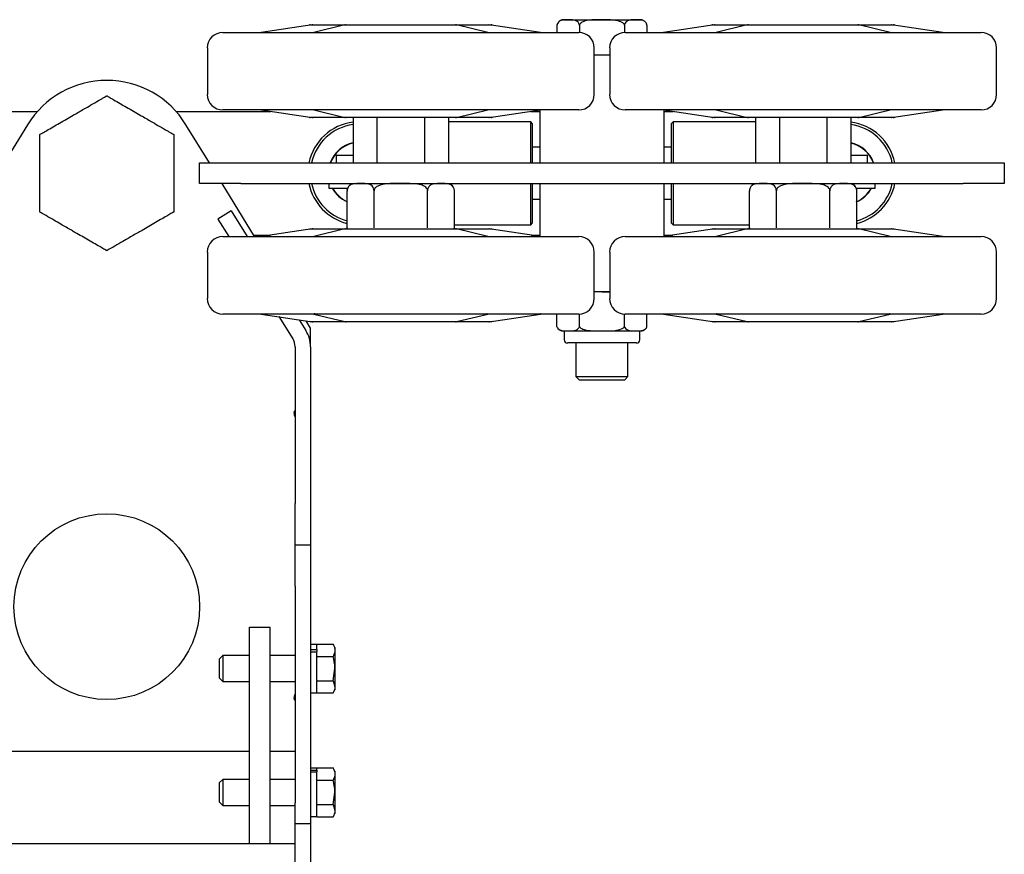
# Model space of a CAD drawing. Header units: inches. Extents: x 12 to 116, y 12 to 59.
# Tile 6 of 17: x 48 to 60, y 46 to 56. Entities that reach past the tile are written whole.
import ezdxf

# ---------------------------------------------------------------- set-up
doc = ezdxf.new("R2010")
doc.units = ezdxf.units.IN
doc.header["$MEASUREMENT"] = 0

msp = doc.modelspace()

# ---------------------------------------------------------------- linework, layer by layer
at = {"color": 7, "linetype": 'Continuous', "lineweight": 25}
for p, q in [((55.069, 56.232), (56.003, 56.232)), ((50.942, 56.077), (55.255, 56.077)), ((52.025, 56.171), (51.406, 56.078)), ((52.005, 56.171), (52.031, 56.171)), ((52.031, 56.171), (52.035, 56.171)), ((52.041, 56.171), (52.041, 56.171)), ((52.422, 56.169), (52.044, 56.077)), ((52.081, 56.171), (52.402, 56.171)), ((52.435, 56.171), (52.438, 56.171)), ((52.438, 56.171), (52.445, 56.171)), ((52.512, 56.171), (53.03, 56.171)), ((53.092, 56.171), (53.098, 56.171)), ((53.098, 56.171), (53.105, 56.171)), ((53.166, 56.171), (53.685, 56.171)), ((53.752, 56.171), (53.758, 56.171)), ((53.758, 56.171), (53.762, 56.171)), ((54.153, 56.077), (53.775, 56.169)), ((53.795, 56.171), (54.116, 56.171)), ((54.156, 56.171), (54.156, 56.171)), ((54.162, 56.171), (54.166, 56.171)), ((54.791, 56.078), (54.171, 56.171)), ((54.173, 56.171), (54.192, 56.171)), ((54.791, 56.078), (54.791, 56.078)), ((54.99, 56.168), (54.99, 56.077)), ((54.993, 56.179), (54.991, 56.169)), ((55.263, 56.168), (55.263, 56.077)), ((55.809, 56.168), (55.809, 56.077)), ((55.817, 56.077), (60.13, 56.077)), ((56.081, 56.168), (56.081, 56.077)), ((56.9, 56.171), (56.281, 56.078)), ((56.88, 56.171), (56.906, 56.171)), ((56.906, 56.171), (56.91, 56.171)), ((56.916, 56.171), (56.916, 56.171)), ((57.297, 56.169), (56.919, 56.077)), ((56.956, 56.171), (57.277, 56.171)), ((57.31, 56.171), (57.313, 56.171)), ((57.313, 56.171), (57.32, 56.171)), ((57.387, 56.171), (57.905, 56.171)), ((57.967, 56.171), (57.973, 56.171)), ((57.973, 56.171), (57.98, 56.171)), ((58.041, 56.171), (58.56, 56.171)), ((58.627, 56.171), (58.633, 56.171)), ((58.633, 56.171), (58.637, 56.171)), ((59.028, 56.077), (58.65, 56.169)), ((58.67, 56.171), (58.991, 56.171)), ((59.031, 56.171), (59.031, 56.171)), ((59.037, 56.171), (59.041, 56.171)), ((59.666, 56.078), (59.046, 56.171)), ((59.048, 56.171), (59.067, 56.171)), ((59.666, 56.078), (59.666, 56.078)), ((50.755, 55.89), (50.755, 55.327)), ((55.442, 55.327), (55.442, 55.89)), ((55.63, 55.89), (55.63, 55.327)), ((60.317, 55.327), (60.317, 55.89)), ((55.442, 55.808), (55.63, 55.808)), ((47.55, 55.122), (48.697, 55.122)), ((50.374, 55.122), (51.522, 55.122)), ((55.255, 55.14), (50.942, 55.14)), ((51.406, 55.14), (52.025, 55.046)), ((51.406, 55.14), (51.406, 55.14)), ((52.044, 55.14), (52.422, 55.048)), ((53.775, 55.048), (54.153, 55.14)), ((54.171, 55.046), (54.791, 55.14)), ((54.675, 55.122), (54.786, 55.122)), ((54.786, 54.658), (54.786, 55.139)), ((60.13, 55.14), (55.817, 55.14)), ((56.281, 55.14), (56.9, 55.046)), ((56.281, 55.14), (56.281, 55.14)), ((56.286, 55.139), (56.286, 54.658)), ((56.286, 55.122), (56.397, 55.122)), ((56.919, 55.14), (57.297, 55.048)), ((58.65, 55.048), (59.028, 55.14)), ((59.046, 55.046), (59.666, 55.14)), ((52.031, 55.046), (52.005, 55.046)), ((52.035, 55.046), (52.031, 55.046)), ((52.041, 55.046), (52.041, 55.046)), ((52.402, 55.046), (52.081, 55.046)), ((52.438, 55.046), (52.435, 55.046)), ((52.445, 55.046), (52.438, 55.046)), ((53.03, 55.046), (52.512, 55.046)), ((52.521, 55.046), (52.521, 54.497)), ((52.81, 55.046), (52.81, 54.497)), ((53.098, 55.046), (53.092, 55.046)), ((53.105, 55.046), (53.098, 55.046)), ((53.685, 55.046), (53.166, 55.046)), ((53.387, 55.046), (53.387, 54.497)), ((53.676, 55.046), (53.676, 54.497)), ((53.758, 55.046), (53.752, 55.046)), ((53.762, 55.046), (53.758, 55.046)), ((54.116, 55.046), (53.795, 55.046)), ((54.156, 55.046), (54.156, 55.046)), ((54.166, 55.046), (54.162, 55.046)), ((54.192, 55.046), (54.166, 55.046)), ((56.906, 55.046), (56.88, 55.046)), ((56.91, 55.046), (56.906, 55.046)), ((56.916, 55.046), (56.916, 55.046)), ((57.277, 55.046), (56.956, 55.046)), ((57.313, 55.046), (57.31, 55.046)), ((57.32, 55.046), (57.313, 55.046)), ((57.905, 55.046), (57.387, 55.046)), ((57.396, 55.046), (57.396, 54.497)), ((57.685, 55.046), (57.685, 54.497)), ((57.973, 55.046), (57.967, 55.046)), ((57.98, 55.046), (57.973, 55.046)), ((58.56, 55.046), (58.041, 55.046)), ((58.262, 55.046), (58.262, 54.497)), ((58.551, 55.046), (58.551, 54.497)), ((58.633, 55.046), (58.627, 55.046)), ((58.637, 55.046), (58.633, 55.046)), ((58.991, 55.046), (58.67, 55.046)), ((59.031, 55.046), (59.031, 55.046)), ((59.041, 55.046), (59.037, 55.046)), ((59.067, 55.046), (59.041, 55.046)), ((48.577, 54.96), (48.293, 54.497)), ((50.779, 54.497), (50.495, 54.96)), ((54.672, 54.997), (53.676, 54.997)), ((54.692, 54.977), (54.672, 54.997)), ((54.672, 54.497), (54.672, 54.997)), ((54.692, 54.977), (54.692, 54.497)), ((56.4, 54.997), (56.38, 54.977)), ((56.38, 54.497), (56.38, 54.977)), ((57.396, 54.997), (56.4, 54.997)), ((56.4, 54.997), (56.4, 54.497)), ((54.786, 54.687), (54.692, 54.687)), ((54.786, 54.497), (54.786, 54.658)), ((56.38, 54.687), (56.286, 54.687)), ((56.286, 54.658), (56.286, 54.497)), ((52.317, 54.591), (52.317, 54.497)), ((52.317, 54.591), (52.521, 54.591)), ((58.551, 54.591), (58.755, 54.591)), ((58.755, 54.497), (58.755, 54.591)), ((50.661, 54.247), (50.661, 54.497)), ((50.661, 54.497), (51.161, 54.497)), ((51.161, 54.497), (59.911, 54.497)), ((59.911, 54.497), (60.411, 54.497)), ((60.411, 54.497), (60.411, 54.247)), ((51.161, 54.247), (50.661, 54.247)), ((51.326, 53.605), (50.932, 54.247)), ((51.161, 54.247), (59.911, 54.247)), ((52.226, 54.247), (52.226, 54.193)), ((52.226, 54.193), (52.455, 54.193)), ((52.446, 54.193), (52.446, 54.176)), ((54.672, 53.747), (54.672, 54.247)), ((54.692, 54.247), (54.692, 53.767)), ((54.786, 54.086), (54.786, 54.247)), ((56.286, 54.247), (56.286, 54.086)), ((56.38, 53.767), (56.38, 54.247)), ((56.4, 54.247), (56.4, 53.747)), ((58.616, 54.193), (58.846, 54.193)), ((58.626, 54.176), (58.626, 54.193)), ((58.846, 54.193), (58.846, 54.247)), ((60.411, 54.247), (59.911, 54.247)), ((52.449, 53.712), (52.449, 54.16)), ((52.774, 53.712), (52.774, 54.16)), ((53.423, 53.712), (53.423, 54.16)), ((53.748, 53.712), (53.748, 54.16)), ((54.692, 54.057), (54.786, 54.057)), ((54.786, 53.606), (54.786, 54.086)), ((56.286, 54.086), (56.286, 53.606)), ((56.286, 54.057), (56.38, 54.057)), ((57.324, 53.712), (57.324, 54.16)), ((57.649, 53.712), (57.649, 54.16)), ((58.298, 53.712), (58.298, 54.16)), ((58.623, 53.712), (58.623, 54.16)), ((51.042, 53.917), (50.883, 53.817)), ((50.883, 53.817), (51.016, 53.605)), ((51.042, 53.917), (51.237, 53.605)), ((52.025, 53.698), (51.406, 53.605)), ((52.005, 53.699), (52.031, 53.699)), ((52.031, 53.699), (52.035, 53.699)), ((52.041, 53.699), (52.041, 53.699)), ((52.422, 53.697), (52.044, 53.605)), ((52.081, 53.699), (52.402, 53.699)), ((52.435, 53.699), (52.438, 53.699)), ((52.438, 53.699), (52.445, 53.699)), ((52.449, 53.712), (52.45, 53.697)), ((52.512, 53.699), (53.03, 53.699)), ((53.092, 53.699), (53.098, 53.699)), ((53.098, 53.699), (53.105, 53.699)), ((53.166, 53.699), (53.685, 53.699)), ((53.748, 53.747), (54.672, 53.747)), ((53.752, 53.699), (53.758, 53.699)), ((53.758, 53.699), (53.762, 53.699)), ((54.153, 53.605), (53.775, 53.697)), ((53.795, 53.699), (54.116, 53.699)), ((54.156, 53.699), (54.156, 53.699)), ((54.162, 53.699), (54.166, 53.699)), ((54.791, 53.605), (54.171, 53.698)), ((54.173, 53.699), (54.192, 53.699)), ((54.672, 53.747), (54.692, 53.767)), ((56.9, 53.698), (56.281, 53.605)), ((56.38, 53.767), (56.4, 53.747)), ((56.4, 53.747), (57.324, 53.747)), ((56.88, 53.699), (56.906, 53.699)), ((56.906, 53.699), (56.91, 53.699)), ((56.916, 53.699), (56.916, 53.699)), ((57.297, 53.697), (56.919, 53.605)), ((56.956, 53.699), (57.277, 53.699)), ((57.31, 53.699), (57.313, 53.699)), ((57.313, 53.699), (57.32, 53.699)), ((57.324, 53.712), (57.325, 53.697)), ((57.387, 53.699), (57.905, 53.699)), ((57.967, 53.699), (57.973, 53.699)), ((57.973, 53.699), (57.98, 53.699)), ((58.041, 53.699), (58.56, 53.699)), ((58.627, 53.699), (58.633, 53.699)), ((58.633, 53.699), (58.637, 53.699)), ((59.028, 53.605), (58.65, 53.697)), ((58.67, 53.699), (58.991, 53.699)), ((59.031, 53.699), (59.031, 53.699)), ((59.037, 53.699), (59.041, 53.699)), ((59.666, 53.605), (59.046, 53.698)), ((59.048, 53.699), (59.067, 53.699)), ((50.942, 53.605), (55.255, 53.605)), ((51.315, 53.622), (51.518, 53.622)), ((54.679, 53.622), (54.786, 53.622)), ((54.791, 53.605), (54.791, 53.605)), ((55.817, 53.605), (60.13, 53.605)), ((56.286, 53.622), (56.393, 53.622)), ((59.666, 53.605), (59.666, 53.605)), ((50.755, 53.417), (50.755, 52.855)), ((55.442, 52.855), (55.442, 53.417)), ((55.63, 53.417), (55.63, 52.855)), ((60.317, 52.855), (60.317, 53.417)), ((55.63, 52.936), (55.442, 52.936)), ((55.536, 52.936), (55.63, 52.933)), ((55.255, 52.667), (50.942, 52.667)), ((51.406, 52.667), (52.025, 52.574)), ((51.406, 52.667), (51.406, 52.667)), ((51.622, 52.635), (51.789, 52.368)), ((52.044, 52.667), (52.422, 52.576)), ((53.775, 52.576), (54.153, 52.667)), ((54.171, 52.574), (54.791, 52.667)), ((54.99, 52.513), (54.99, 52.667)), ((55.263, 52.513), (55.263, 52.668)), ((55.809, 52.513), (55.809, 52.668)), ((60.13, 52.667), (55.817, 52.667)), ((56.081, 52.513), (56.081, 52.667)), ((56.281, 52.667), (56.9, 52.574)), ((56.281, 52.667), (56.281, 52.667)), ((56.919, 52.667), (57.297, 52.576)), ((58.65, 52.576), (59.028, 52.667)), ((59.046, 52.574), (59.666, 52.667)), ((51.866, 52.598), (51.948, 52.467)), ((52.005, 52.497), (51.951, 52.585)), ((52.031, 52.574), (52.005, 52.574)), ((52.005, 52.269), (52.005, 52.497)), ((52.035, 52.574), (52.031, 52.574)), ((52.041, 52.574), (52.041, 52.574)), ((52.402, 52.574), (52.081, 52.574)), ((52.438, 52.574), (52.435, 52.574)), ((52.445, 52.574), (52.438, 52.574)), ((53.03, 52.574), (52.512, 52.574)), ((53.098, 52.574), (53.092, 52.574)), ((53.105, 52.574), (53.098, 52.574)), ((53.685, 52.574), (53.166, 52.574)), ((53.758, 52.574), (53.752, 52.574)), ((53.762, 52.574), (53.758, 52.574)), ((54.116, 52.574), (53.795, 52.574)), ((54.156, 52.574), (54.156, 52.574)), ((54.166, 52.574), (54.162, 52.574)), ((54.192, 52.574), (54.166, 52.574)), ((54.99, 52.512), (54.991, 52.511)), ((56.906, 52.574), (56.88, 52.574)), ((56.91, 52.574), (56.906, 52.574)), ((56.916, 52.574), (56.916, 52.574)), ((57.277, 52.574), (56.956, 52.574)), ((57.313, 52.574), (57.31, 52.574)), ((57.32, 52.574), (57.313, 52.574)), ((57.905, 52.574), (57.387, 52.574)), ((57.973, 52.574), (57.967, 52.574)), ((57.98, 52.574), (57.973, 52.574)), ((58.56, 52.574), (58.041, 52.574)), ((58.633, 52.574), (58.627, 52.574)), ((58.637, 52.574), (58.633, 52.574)), ((58.991, 52.574), (58.67, 52.574)), ((59.031, 52.574), (59.031, 52.574)), ((59.041, 52.574), (59.037, 52.574)), ((59.067, 52.574), (59.041, 52.574)), ((55.063, 52.463), (55.127, 52.463)), ((55.078, 52.463), (55.078, 52.355)), ((55.127, 52.463), (55.536, 52.463)), ((55.536, 52.463), (55.945, 52.463)), ((55.945, 52.463), (56.008, 52.463)), ((55.994, 52.355), (55.994, 52.463)), ((51.817, 52.269), (51.817, 50.372)), ((52.005, 52.269), (52.005, 50.372)), ((55.954, 52.316), (55.118, 52.316)), ((55.221, 52.316), (55.221, 51.911)), ((55.851, 51.911), (55.851, 52.316)), ((55.221, 51.911), (55.26, 51.871)), ((55.221, 51.911), (55.851, 51.911)), ((55.811, 51.871), (55.851, 51.911)), ((55.26, 51.871), (55.811, 51.871)), ((51.817, 49.872), (51.817, 50.372)), ((52.005, 50.372), (52.005, 49.872)), ((51.817, 49.872), (52.005, 49.872)), ((51.817, 49.372), (51.817, 49.872)), ((52.005, 49.872), (52.005, 49.372)), ((51.817, 49.372), (51.817, 46.747)), ((52.005, 49.372), (52.005, 46.747)), ((51.267, 46.247), (51.267, 48.872)), ((51.267, 48.872), (51.517, 48.872)), ((51.517, 46.247), (51.517, 48.872)), ((52.083, 48.664), (52.005, 48.664)), ((52.005, 48.604), (52.083, 48.604)), ((52.005, 48.574), (52.083, 48.574)), ((52.083, 48.668), (52.277, 48.668)), ((52.083, 48.664), (52.083, 48.668)), ((52.083, 48.604), (52.083, 48.664)), ((52.083, 48.604), (52.083, 48.577)), ((52.083, 48.523), (52.083, 48.574)), ((52.3, 48.628), (52.277, 48.668)), ((52.3, 48.628), (52.3, 48.594)), ((52.3, 48.594), (52.3, 48.372)), ((50.942, 48.53), (50.902, 48.49)), ((50.902, 48.474), (50.902, 48.49)), ((50.902, 48.254), (50.902, 48.474)), ((51.267, 48.53), (50.942, 48.53)), ((50.942, 48.53), (50.942, 48.508)), ((50.942, 48.508), (50.942, 48.215)), ((51.817, 48.53), (51.517, 48.53)), ((52.083, 48.52), (52.083, 48.523)), ((52.083, 48.52), (52.083, 48.513)), ((52.083, 48.52), (52.277, 48.52)), ((52.083, 48.231), (52.083, 48.516)), ((52.277, 48.224), (52.3, 48.372)), ((52.3, 48.372), (52.3, 48.151)), ((50.902, 48.254), (50.942, 48.215)), ((50.942, 48.215), (51.267, 48.215)), ((51.517, 48.215), (51.817, 48.215)), ((52.083, 48.231), (52.083, 48.224)), ((52.083, 48.224), (52.277, 48.224)), ((52.083, 48.221), (52.083, 48.224)), ((52.083, 48.08), (52.083, 48.221)), ((52.277, 48.224), (52.3, 48.151)), ((52.005, 48.08), (52.083, 48.08)), ((52.083, 48.077), (52.083, 48.08)), ((52.277, 48.077), (52.3, 48.116)), ((52.3, 48.151), (52.3, 48.116)), ((52.083, 48.077), (52.277, 48.077)), ((47.805, 47.372), (51.267, 47.372)), ((51.517, 47.372), (51.817, 47.372)), ((52.083, 47.164), (52.005, 47.164)), ((52.005, 47.143), (52.083, 47.143)), ((52.083, 47.168), (52.277, 47.168)), ((52.083, 47.164), (52.083, 47.168)), ((52.083, 47.143), (52.083, 47.164)), ((52.083, 47.143), (52.083, 47.123)), ((52.3, 47.128), (52.277, 47.168)), ((52.3, 47.128), (52.3, 47.094)), ((50.942, 47.03), (50.902, 46.99)), ((51.267, 47.03), (50.942, 47.03)), ((50.942, 47.03), (50.942, 47.008)), ((50.942, 47.008), (50.942, 46.715)), ((51.817, 47.03), (51.517, 47.03)), ((52.005, 47.123), (52.083, 47.123)), ((52.083, 47.02), (52.083, 47.123)), ((52.083, 47.02), (52.083, 47.023)), ((52.083, 47.02), (52.083, 47.013)), ((52.083, 47.02), (52.277, 47.02)), ((52.083, 46.731), (52.083, 47.013)), ((52.3, 47.094), (52.3, 46.872)), ((50.902, 46.974), (50.902, 46.99)), ((50.902, 46.754), (50.902, 46.974)), ((52.277, 46.724), (52.3, 46.872)), ((52.3, 46.872), (52.3, 46.651)), ((50.902, 46.754), (50.942, 46.715)), ((50.942, 46.715), (51.267, 46.715)), ((51.517, 46.715), (51.817, 46.715)), ((51.817, 46.497), (51.817, 46.747)), ((52.005, 46.747), (52.005, 46.497)), ((52.083, 46.731), (52.083, 46.724)), ((52.083, 46.724), (52.277, 46.724)), ((52.083, 46.721), (52.083, 46.724)), ((52.083, 46.58), (52.083, 46.724)), ((52.277, 46.724), (52.3, 46.651)), ((52.3, 46.651), (52.3, 46.616)), ((52.005, 46.58), (52.083, 46.58)), ((52.083, 46.577), (52.083, 46.58)), ((52.083, 46.577), (52.277, 46.577)), ((52.277, 46.577), (52.3, 46.616)), ((51.817, 46.497), (52.005, 46.497)), ((51.817, 45.997), (51.817, 46.497)), ((52.005, 46.497), (52.005, 45.997)), ((51.817, 46.247), (47.255, 46.247))]:
    msp.add_line(p, q, dxfattribs=at)
at = {"color": 7, "linetype": 'Continuous', "lineweight": 25, "flags": 128}
for points in [[(56.081, 56.169), (56.077, 56.182), (56.076, 56.184)], [(53.747, 53.698), (53.747, 53.7), (53.748, 53.718)], [(58.622, 53.698), (58.622, 53.7), (58.623, 53.718)], [(56.07, 52.493), (56.076, 52.502), (56.081, 52.512)]]:
    msp.add_lwpolyline(points, dxfattribs=at)
at = {"color": 7, "linetype": 'Continuous', "lineweight": 25}
msp.add_circle((49.536, 49.122), 1.125, dxfattribs=at)
for centre, radius, start, end in [((55.069, 56.151), 0.0806, 90, 144.378), ((56.003, 56.151), 0.0806, 41.461, 90), ((50.942, 55.89), 0.188, 90, 180), ((51.402, 56.108), 0.0305, 270.0004, 278.3319), ((52.005, 56.14), 0.0313, 90, 127.0344), ((52.031, 56.143), 0.0283, 90.0018, 98.5452), ((52.053, 56.084), 0.00663, 270.1386, 287.9252), ((53.096, 56.078), 0.00106, 273.0503, 315.9635), ((54.144, 56.084), 0.00663, 252.0748, 269.8614), ((54.149, 56.093), 0.0158, 258.4181, 269.9767), ((54.166, 56.143), 0.0283, 81.4548, 89.9982), ((54.192, 56.14), 0.0313, 52.9656, 90), ((54.795, 56.108), 0.0305, 261.6681, 269.9996), ((55.255, 55.89), 0.188, 0, 90), ((55.817, 55.89), 0.188, 90, 180), ((56.277, 56.108), 0.0305, 270.0004, 278.3319), ((56.88, 56.14), 0.0313, 90, 127.0344), ((56.906, 56.143), 0.0283, 90.0018, 98.5452), ((56.928, 56.084), 0.00663, 270.1386, 287.9252), ((57.971, 56.078), 0.00106, 273.0503, 315.9635), ((59.019, 56.084), 0.00663, 252.0748, 269.8614), ((59.024, 56.093), 0.0158, 258.4181, 269.9767), ((59.041, 56.143), 0.0283, 81.4548, 89.9982), ((59.067, 56.14), 0.0313, 52.9656, 90), ((59.67, 56.108), 0.0305, 261.6681, 269.9996), ((60.13, 55.89), 0.188, 0, 90), ((49.536, 54.372), 1.125, 31.5054, 148.4946), ((50.942, 55.327), 0.188, 180, 270), ((55.255, 55.327), 0.188, 270, 0), ((55.817, 55.327), 0.188, 180, 270), ((60.13, 55.327), 0.188, 270, 0), ((51.402, 55.109), 0.0305, 81.6681, 89.9996), ((52.048, 55.124), 0.0158, 78.4181, 89.9767), ((52.053, 55.133), 0.00663, 72.0748, 89.8614), ((53.101, 55.139), 0.00106, 93.0503, 135.9635), ((54.144, 55.133), 0.00663, 90.1386, 107.9252), ((54.795, 55.109), 0.0305, 90.0004, 98.3319), ((56.277, 55.109), 0.0305, 81.6681, 89.9996), ((56.923, 55.124), 0.0158, 78.4181, 89.9767), ((56.928, 55.133), 0.00663, 72.0748, 89.8614), ((57.976, 55.139), 0.00106, 93.0503, 135.9635), ((59.019, 55.133), 0.00663, 90.1386, 107.9252), ((59.67, 55.109), 0.0305, 90.0004, 98.3319), ((52.005, 55.077), 0.0312, 232.9656, 270), ((52.031, 55.074), 0.0283, 261.4548, 269.9982), ((54.166, 55.074), 0.0283, 270.0018, 278.5452), ((54.192, 55.077), 0.0312, 270, 307.0344), ((56.88, 55.077), 0.0312, 232.9656, 270), ((56.906, 55.074), 0.0283, 261.4548, 269.9982), ((59.041, 55.074), 0.0283, 270.0018, 278.5452), ((59.067, 55.077), 0.0313, 270, 307.0344), ((52.598, 54.372), 0.625, 97.1092, 168.463), ((52.598, 54.372), 0.594, 97.4854, 167.8468), ((58.473, 54.372), 0.625, 11.537, 82.8908), ((58.473, 54.372), 0.594, 12.1532, 82.5146), ((52.598, 54.372), 0.376, 101.8876, 160.5558), ((52.598, 54.372), 0.375, 101.9037, 160.5288), ((52.598, 54.372), 0.373, 101.9766, 160.4065), ((58.473, 54.372), 0.376, 19.4442, 78.1124), ((58.473, 54.372), 0.375, 19.4712, 78.0963), ((58.473, 54.372), 0.373, 19.5935, 78.0234), ((52.598, 54.372), 0.625, 191.537, 256.1589), ((52.598, 54.372), 0.594, 192.1532, 255.4147), ((52.598, 54.372), 0.376, 208.4699, 246.5351), ((52.598, 54.372), 0.375, 208.5114, 246.502), ((52.598, 54.372), 0.373, 208.6994, 246.3515), ((52.536, 54.16), 0.087, 159.9624, 183.9119), ((52.536, 54.16), 0.087, 90, 140.6975), ((53.661, 54.16), 0.087, 37.8201, 90), ((57.411, 54.16), 0.087, 159.9624, 183.9119), ((57.411, 54.16), 0.087, 90, 140.6975), ((58.536, 54.16), 0.087, 37.8201, 90), ((58.473, 54.372), 0.375, 292.6225, 331.5301), ((58.473, 54.372), 0.594, 284.5853, 347.8468), ((58.473, 54.372), 0.625, 283.8411, 348.463), ((58.473, 54.372), 0.373, 293.6485, 331.3006), ((58.473, 54.372), 0.375, 293.498, 331.4886), ((52.005, 53.667), 0.0312, 90, 127.0344), ((52.031, 53.67), 0.0283, 90.0018, 98.5452), ((54.166, 53.67), 0.0283, 81.4548, 89.9982), ((54.192, 53.667), 0.0312, 52.9656, 90), ((56.88, 53.667), 0.0312, 90, 127.0344), ((56.906, 53.67), 0.0283, 90.0018, 98.5452), ((59.041, 53.67), 0.0283, 81.4548, 89.9982), ((59.067, 53.667), 0.0312, 52.9656, 90), ((50.942, 53.417), 0.188, 90, 180), ((51.402, 53.635), 0.0305, 270.0004, 278.3319), ((52.053, 53.612), 0.00663, 270.1386, 287.9252), ((53.096, 53.606), 0.00106, 273.0503, 315.9635), ((54.144, 53.612), 0.00663, 252.0748, 269.8614), ((54.149, 53.621), 0.0158, 258.4181, 269.9767), ((54.795, 53.635), 0.0305, 261.6681, 269.9996), ((55.255, 53.417), 0.188, 0, 90), ((55.817, 53.417), 0.188, 90, 180), ((56.277, 53.635), 0.0305, 270.0004, 278.3319), ((56.928, 53.612), 0.00663, 270.1386, 287.9252), ((57.971, 53.606), 0.00106, 273.0503, 315.9635), ((59.019, 53.612), 0.00663, 252.0748, 269.8614), ((59.024, 53.621), 0.0158, 258.4181, 269.9767), ((59.67, 53.635), 0.0305, 261.6681, 269.9996), ((60.13, 53.417), 0.188, 0, 90), ((50.942, 52.855), 0.188, 180, 270), ((55.255, 52.855), 0.188, 270, 0), ((55.817, 52.855), 0.188, 180, 270), ((60.13, 52.855), 0.188, 270, 0), ((51.402, 52.637), 0.0305, 81.6681, 89.9996), ((52.048, 52.652), 0.0158, 78.4181, 89.9767), ((52.053, 52.661), 0.00663, 72.0748, 89.8614), ((53.101, 52.666), 0.00106, 93.0503, 135.9635), ((54.144, 52.661), 0.00663, 90.1386, 107.9252), ((54.795, 52.637), 0.0305, 90.0004, 98.3319), ((56.277, 52.637), 0.0305, 81.6681, 89.9996), ((56.923, 52.652), 0.0158, 78.4181, 89.9767), ((56.928, 52.661), 0.00663, 72.0748, 89.8614), ((57.976, 52.666), 0.00106, 93.0503, 135.9635), ((59.019, 52.661), 0.00663, 90.1386, 107.9252), ((59.67, 52.637), 0.0305, 90.0004, 98.3319), ((52.005, 52.605), 0.0312, 232.9656, 270), ((52.031, 52.602), 0.0283, 261.4548, 269.9982), ((54.166, 52.602), 0.0283, 270.0018, 278.5452), ((54.192, 52.605), 0.0312, 270, 307.0344), ((56.88, 52.605), 0.0313, 232.9656, 270), ((56.906, 52.602), 0.0283, 261.4548, 269.9982), ((59.041, 52.602), 0.0283, 270.0018, 278.5452), ((59.067, 52.605), 0.0312, 270, 307.0344), ((51.63, 52.269), 0.375, 0, 32), ((55.063, 52.542), 0.0789, 221.8857, 270), ((56.008, 52.542), 0.0789, 270, 310.5251), ((51.63, 52.269), 0.188, 0, 32), ((55.118, 52.355), 0.0394, 180, 270), ((55.954, 52.355), 0.0394, 270, 0), ((51.848, 51.466), 0.045, 133.983, 214.948), ((51.786, 51.422), 0.0312, 0, 34.948), ((51.848, 48.018), 0.045, 145.052, 226.017), ((51.786, 48.062), 0.0312, 325.052, 0)]:
    msp.add_arc(centre, radius, start, end, dxfattribs=at)
for centre, major_axis, ratio, start_param, end_param in [((52.451, 56.14), (0.426, -0.031), 0.004924, 2.97364, 3.073812), ((52.698, 56.14), (0.273, -0.03), 0.031089, 2.863567, 2.963739), ((53.499, 56.14), (0.273, 0.03), 0.031089, 0.177854, 0.278026), ((53.746, 56.14), (0.426, 0.031), 0.004924, 0.067781, 0.167953), ((53.954, 56.109), (0.837, -0.031), 0.001278, 6.24861, 6.271214), ((57.326, 56.14), (0.426, -0.031), 0.004924, 2.97364, 3.073812), ((57.573, 56.14), (0.273, -0.03), 0.031089, 2.863567, 2.963739), ((58.374, 56.14), (0.273, 0.03), 0.031089, 0.177854, 0.278026), ((58.621, 56.14), (0.426, 0.031), 0.004924, 0.067781, 0.167953), ((58.829, 56.109), (0.837, -0.031), 0.001278, 6.24861, 6.271214), ((52.243, 55.109), (0.837, -0.031), 0.001278, 3.107018, 3.129621), ((57.118, 55.109), (0.837, -0.031), 0.001278, 3.107018, 3.129621), ((52.451, 55.077), (0.426, 0.031), 0.004924, 3.209373, 3.309545), ((52.698, 55.077), (0.273, 0.03), 0.031089, 3.319447, 3.419618), ((53.499, 55.077), (0.273, -0.03), 0.031089, 6.00516, 6.105331), ((53.746, 55.077), (0.426, -0.031), 0.004924, 6.115233, 6.215405), ((57.326, 55.077), (0.426, 0.031), 0.004924, 3.209373, 3.309545), ((57.573, 55.077), (0.273, 0.03), 0.031089, 3.319447, 3.419618), ((58.374, 55.077), (0.273, -0.03), 0.031089, 6.00516, 6.105331), ((58.621, 55.077), (0.426, -0.031), 0.004924, 6.115233, 6.215405), ((52.451, 53.667), (0.426, -0.031), 0.004924, 2.97364, 3.073812), ((52.698, 53.667), (0.273, -0.03), 0.031089, 2.863567, 2.963739), ((53.499, 53.667), (0.273, 0.03), 0.031089, 0.177854, 0.278026), ((53.746, 53.667), (0.426, 0.031), 0.004924, 0.067781, 0.167953), ((57.326, 53.667), (0.426, -0.031), 0.004924, 2.97364, 3.073812), ((57.573, 53.667), (0.273, -0.03), 0.031089, 2.863567, 2.963739), ((58.374, 53.667), (0.273, 0.03), 0.031089, 0.177854, 0.278026), ((58.621, 53.667), (0.426, 0.031), 0.004924, 0.067781, 0.167953), ((53.954, 53.636), (0.837, -0.031), 0.001278, 6.24861, 6.271214), ((58.829, 53.636), (0.837, -0.031), 0.001278, 6.24861, 6.271214), ((52.243, 52.636), (0.837, -0.031), 0.001278, 3.107018, 3.129621), ((57.118, 52.636), (0.837, -0.031), 0.001278, 3.107018, 3.129621), ((52.451, 52.605), (0.426, 0.031), 0.004924, 3.209373, 3.309545), ((52.698, 52.605), (0.273, 0.03), 0.031089, 3.319447, 3.419618), ((53.499, 52.605), (0.273, -0.03), 0.031089, 6.00516, 6.105331), ((53.746, 52.605), (0.426, -0.031), 0.004924, 6.115233, 6.215405), ((57.326, 52.605), (0.426, 0.031), 0.004924, 3.209373, 3.309545), ((57.573, 52.605), (0.273, 0.03), 0.031089, 3.319447, 3.419618), ((58.374, 52.605), (0.273, -0.03), 0.031089, 6.00516, 6.105331), ((58.621, 52.605), (0.426, -0.031), 0.004924, 6.115233, 6.215405)]:
    msp.add_ellipse(centre, major_axis=major_axis, ratio=ratio, start_param=start_param, end_param=end_param, dxfattribs=at)
for points, knots in [([(55.263, 56.168), (55.261, 56.174), (55.257, 56.188), (55.242, 56.208), (55.212, 56.227), (55.167, 56.231), (55.119, 56.232), (55.076, 56.231), (55.044, 56.226), (55.018, 56.213), (55.002, 56.197), (54.993, 56.18), (54.991, 56.171), (54.99, 56.168)], [0, 0, 0, 0, 0.034389, 0.08445, 0.178425, 0.360138, 0.544582, 0.674341, 0.8047, 0.876246, 0.948346, 0.984874, 1, 1, 1, 1]), ([(55.809, 56.168), (55.808, 56.17), (55.804, 56.177), (55.791, 56.193), (55.756, 56.213), (55.696, 56.227), (55.619, 56.231), (55.51, 56.231), (55.401, 56.233), (55.311, 56.213), (55.276, 56.188), (55.266, 56.175), (55.264, 56.169), (55.263, 56.168)], [0, 0, 0, 0, 0.00909, 0.044428, 0.101505, 0.215213, 0.357197, 0.500222, 0.777432, 0.917469, 0.963718, 0.99524, 1, 1, 1, 1]), ([(56.081, 56.168), (56.08, 56.174), (56.075, 56.188), (56.061, 56.208), (56.03, 56.227), (55.985, 56.233), (55.937, 56.231), (55.894, 56.231), (55.862, 56.226), (55.836, 56.213), (55.82, 56.197), (55.812, 56.18), (55.809, 56.171), (55.809, 56.168)], [0, 0, 0, 0, 0.034382, 0.084432, 0.178388, 0.36098, 0.544637, 0.674885, 0.804741, 0.876272, 0.948357, 0.984877, 1, 1, 1, 1]), ([(52.035, 56.171), (52.047, 56.171), (52.065, 56.171), (52.078, 56.171), (52.081, 56.171), (52.081, 56.171)], [0, 0, 0, 0, 0.650452, 0.985113, 1, 1, 1, 1]), ([(52.402, 56.171), (52.405, 56.171), (52.416, 56.171), (52.426, 56.171), (52.432, 56.171), (52.435, 56.171)], [0, 0, 0, 0, 0.191781, 0.689958, 1, 1, 1, 1]), ([(52.445, 56.171), (52.46, 56.171), (52.483, 56.171), (52.505, 56.171), (52.511, 56.171), (52.512, 56.171)], [0, 0, 0, 0, 0.650452, 0.985113, 1, 1, 1, 1]), ([(53.03, 56.171), (53.035, 56.171), (53.051, 56.171), (53.071, 56.171), (53.086, 56.171), (53.092, 56.171)], [0, 0, 0, 0, 0.191781, 0.689958, 1, 1, 1, 1]), ([(53.105, 56.171), (53.11, 56.171), (53.126, 56.171), (53.146, 56.171), (53.162, 56.171), (53.166, 56.171)], [0, 0, 0, 0, 0.310042, 0.808219, 1, 1, 1, 1]), ([(53.685, 56.171), (53.685, 56.171), (53.692, 56.171), (53.714, 56.171), (53.737, 56.171), (53.752, 56.171)], [0, 0, 0, 0, 0.014887, 0.349548, 1, 1, 1, 1]), ([(53.762, 56.171), (53.767, 56.171), (53.774, 56.171), (53.789, 56.171), (53.795, 56.171), (53.795, 56.171)], [0, 0, 0, 0, 0.650452, 0.985113, 1, 1, 1, 1]), ([(54.116, 56.171), (54.118, 56.171), (54.124, 56.171), (54.142, 56.171), (54.157, 56.171), (54.162, 56.171)], [0, 0, 0, 0, 0.191781, 0.689958, 1, 1, 1, 1]), ([(56.91, 56.171), (56.922, 56.171), (56.94, 56.171), (56.953, 56.171), (56.956, 56.171), (56.956, 56.171)], [0, 0, 0, 0, 0.650452, 0.985113, 1, 1, 1, 1]), ([(57.277, 56.171), (57.28, 56.171), (57.291, 56.171), (57.301, 56.171), (57.307, 56.171), (57.31, 56.171)], [0, 0, 0, 0, 0.191781, 0.689958, 1, 1, 1, 1]), ([(57.32, 56.171), (57.335, 56.171), (57.358, 56.171), (57.38, 56.171), (57.386, 56.171), (57.387, 56.171)], [0, 0, 0, 0, 0.650452, 0.985113, 1, 1, 1, 1]), ([(57.905, 56.171), (57.91, 56.171), (57.926, 56.171), (57.946, 56.171), (57.961, 56.171), (57.967, 56.171)], [0, 0, 0, 0, 0.191781, 0.689958, 1, 1, 1, 1]), ([(57.98, 56.171), (57.985, 56.171), (58.001, 56.171), (58.021, 56.171), (58.037, 56.171), (58.041, 56.171)], [0, 0, 0, 0, 0.310042, 0.808219, 1, 1, 1, 1]), ([(58.56, 56.171), (58.56, 56.171), (58.567, 56.171), (58.589, 56.171), (58.612, 56.171), (58.627, 56.171)], [0, 0, 0, 0, 0.014887, 0.349548, 1, 1, 1, 1]), ([(58.637, 56.171), (58.642, 56.171), (58.649, 56.171), (58.664, 56.171), (58.67, 56.171), (58.67, 56.171)], [0, 0, 0, 0, 0.650452, 0.985113, 1, 1, 1, 1]), ([(58.991, 56.171), (58.993, 56.171), (58.999, 56.171), (59.017, 56.171), (59.032, 56.171), (59.037, 56.171)], [0, 0, 0, 0, 0.191781, 0.689958, 1, 1, 1, 1]), ([(49.13, 55.076), (49.137, 55.08), (49.187, 55.109), (49.265, 55.154), (49.369, 55.214), (49.442, 55.256), (49.493, 55.285), (49.517, 55.3), (49.532, 55.308), (49.536, 55.31), (49.536, 55.31), (49.536, 55.31)], [0, 0, 0, 0, 0.048923, 0.331754, 0.523474, 0.74048, 0.819682, 0.899384, 0.947929, 0.990888, 1, 1, 1, 1]), ([(49.536, 55.31), (49.537, 55.31), (49.538, 55.309), (49.55, 55.302), (49.576, 55.287), (49.627, 55.258), (49.697, 55.217), (49.805, 55.155), (49.887, 55.108), (49.942, 55.076)], [0, 0, 0, 0, 0.043021, 0.085855, 0.157013, 0.2805, 0.453344, 0.63074, 1, 1, 1, 1]), ([(48.723, 54.841), (48.724, 54.842), (48.725, 54.842), (48.737, 54.849), (48.764, 54.864), (48.815, 54.894), (48.885, 54.934), (48.993, 54.997), (49.074, 55.044), (49.13, 55.076)], [0, 0, 0, 0, 0.043018, 0.085849, 0.157002, 0.28048, 0.455154, 0.630766, 1, 1, 1, 1]), ([(49.942, 55.076), (49.949, 55.072), (49.999, 55.043), (50.078, 54.997), (50.181, 54.938), (50.254, 54.896), (50.305, 54.866), (50.33, 54.852), (50.344, 54.844), (50.348, 54.841), (50.348, 54.841), (50.348, 54.841)], [0, 0, 0, 0, 0.048923, 0.331754, 0.523474, 0.74048, 0.819682, 0.899384, 0.947929, 0.990888, 1, 1, 1, 1]), ([(52.081, 55.046), (52.081, 55.046), (52.078, 55.046), (52.065, 55.046), (52.047, 55.046), (52.035, 55.046)], [0, 0, 0, 0, 0.014887, 0.349548, 1, 1, 1, 1]), ([(52.435, 55.046), (52.432, 55.046), (52.426, 55.046), (52.416, 55.046), (52.405, 55.046), (52.402, 55.046)], [0, 0, 0, 0, 0.310042, 0.808219, 1, 1, 1, 1]), ([(52.512, 55.046), (52.511, 55.046), (52.505, 55.046), (52.483, 55.046), (52.46, 55.046), (52.445, 55.046)], [0, 0, 0, 0, 0.014887, 0.349548, 1, 1, 1, 1]), ([(53.092, 55.046), (53.086, 55.046), (53.071, 55.046), (53.051, 55.046), (53.035, 55.046), (53.03, 55.046)], [0, 0, 0, 0, 0.310042, 0.808219, 1, 1, 1, 1]), ([(53.166, 55.046), (53.162, 55.046), (53.146, 55.046), (53.126, 55.046), (53.11, 55.046), (53.105, 55.046)], [0, 0, 0, 0, 0.191781, 0.689958, 1, 1, 1, 1]), ([(53.752, 55.046), (53.737, 55.046), (53.714, 55.046), (53.692, 55.046), (53.685, 55.046), (53.685, 55.046)], [0, 0, 0, 0, 0.650452, 0.985113, 1, 1, 1, 1]), ([(53.795, 55.046), (53.795, 55.046), (53.789, 55.046), (53.774, 55.046), (53.767, 55.046), (53.762, 55.046)], [0, 0, 0, 0, 0.014887, 0.349548, 1, 1, 1, 1]), ([(54.162, 55.046), (54.157, 55.046), (54.142, 55.046), (54.124, 55.046), (54.118, 55.046), (54.116, 55.046)], [0, 0, 0, 0, 0.310042, 0.808219, 1, 1, 1, 1]), ([(56.956, 55.046), (56.956, 55.046), (56.953, 55.046), (56.94, 55.046), (56.922, 55.046), (56.91, 55.046)], [0, 0, 0, 0, 0.014887, 0.349548, 1, 1, 1, 1]), ([(57.31, 55.046), (57.307, 55.046), (57.301, 55.046), (57.291, 55.046), (57.28, 55.046), (57.277, 55.046)], [0, 0, 0, 0, 0.310042, 0.808219, 1, 1, 1, 1]), ([(57.387, 55.046), (57.386, 55.046), (57.38, 55.046), (57.358, 55.046), (57.335, 55.046), (57.32, 55.046)], [0, 0, 0, 0, 0.014887, 0.349548, 1, 1, 1, 1]), ([(57.967, 55.046), (57.961, 55.046), (57.946, 55.046), (57.926, 55.046), (57.91, 55.046), (57.905, 55.046)], [0, 0, 0, 0, 0.310042, 0.808219, 1, 1, 1, 1]), ([(58.041, 55.046), (58.037, 55.046), (58.021, 55.046), (58.001, 55.046), (57.985, 55.046), (57.98, 55.046)], [0, 0, 0, 0, 0.191781, 0.689958, 1, 1, 1, 1]), ([(58.627, 55.046), (58.612, 55.046), (58.589, 55.046), (58.567, 55.046), (58.56, 55.046), (58.56, 55.046)], [0, 0, 0, 0, 0.650452, 0.985113, 1, 1, 1, 1]), ([(58.67, 55.046), (58.67, 55.046), (58.664, 55.046), (58.649, 55.046), (58.642, 55.046), (58.637, 55.046)], [0, 0, 0, 0, 0.014887, 0.349548, 1, 1, 1, 1]), ([(59.037, 55.046), (59.032, 55.046), (59.017, 55.046), (58.999, 55.046), (58.993, 55.046), (58.991, 55.046)], [0, 0, 0, 0, 0.310042, 0.808219, 1, 1, 1, 1]), ([(48.723, 54.372), (48.723, 54.414), (48.723, 54.498), (48.723, 54.624), (48.723, 54.729), (48.723, 54.796), (48.723, 54.827), (48.723, 54.84), (48.723, 54.841), (48.723, 54.841)], [0, 0, 0, 0, 0.242397, 0.484531, 0.728015, 0.850201, 0.909296, 0.968997, 1, 1, 1, 1]), ([(50.348, 54.841), (50.348, 54.841), (50.348, 54.841), (50.348, 54.838), (50.348, 54.823), (50.348, 54.787), (50.348, 54.71), (50.348, 54.595), (50.348, 54.476), (50.348, 54.401), (50.348, 54.372)], [0, 0, 0, 0, 0.001904, 0.043647, 0.095348, 0.171904, 0.309324, 0.568276, 0.834138, 1, 1, 1, 1]), ([(48.723, 53.903), (48.723, 53.903), (48.723, 53.903), (48.723, 53.906), (48.723, 53.922), (48.723, 53.958), (48.723, 54.035), (48.723, 54.15), (48.723, 54.269), (48.723, 54.343), (48.723, 54.372)], [0, 0, 0, 0, 0.001903, 0.043638, 0.095329, 0.17187, 0.309261, 0.570674, 0.834172, 1, 1, 1, 1]), ([(50.348, 54.372), (50.348, 54.33), (50.348, 54.246), (50.348, 54.12), (50.348, 54.016), (50.348, 53.948), (50.348, 53.918), (50.348, 53.905), (50.348, 53.903), (50.348, 53.903)], [0, 0, 0, 0, 0.242397, 0.484531, 0.728015, 0.850201, 0.909296, 0.968997, 1, 1, 1, 1]), ([(52.611, 54.247), (52.608, 54.247), (52.588, 54.247), (52.557, 54.247), (52.516, 54.243), (52.487, 54.232), (52.466, 54.212), (52.456, 54.197), (52.451, 54.179), (52.449, 54.167), (52.449, 54.161), (52.449, 54.16)], [0, 0, 0, 0, 0.04886, 0.331712, 0.523444, 0.740461, 0.819666, 0.899371, 0.947918, 0.990878, 1, 1, 1, 1]), ([(52.774, 54.16), (52.773, 54.165), (52.773, 54.176), (52.768, 54.192), (52.758, 54.212), (52.737, 54.231), (52.709, 54.242), (52.666, 54.248), (52.633, 54.247), (52.611, 54.247)], [0, 0, 0, 0, 0.043014, 0.085846, 0.156999, 0.280474, 0.453285, 0.630647, 1, 1, 1, 1]), ([(53.098, 54.247), (53.04, 54.248), (52.953, 54.249), (52.852, 54.234), (52.805, 54.211), (52.784, 54.191), (52.775, 54.175), (52.774, 54.164), (52.774, 54.16)], [0, 0, 0, 0, 0.484463, 0.727979, 0.850181, 0.909284, 0.968993, 1, 1, 1, 1]), ([(53.423, 54.16), (53.423, 54.16), (53.423, 54.166), (53.421, 54.177), (53.41, 54.195), (53.385, 54.216), (53.332, 54.237), (53.253, 54.246), (53.17, 54.247), (53.118, 54.247), (53.098, 54.247)], [0, 0, 0, 0, 0.001904, 0.043647, 0.095348, 0.171904, 0.309324, 0.568276, 0.834138, 1, 1, 1, 1]), ([(53.586, 54.247), (53.583, 54.247), (53.563, 54.247), (53.531, 54.247), (53.49, 54.243), (53.461, 54.232), (53.44, 54.212), (53.431, 54.197), (53.425, 54.179), (53.423, 54.167), (53.423, 54.161), (53.423, 54.16)], [0, 0, 0, 0, 0.04886, 0.331712, 0.523444, 0.740461, 0.819666, 0.899371, 0.947918, 0.990878, 1, 1, 1, 1]), ([(53.748, 54.16), (53.748, 54.165), (53.747, 54.176), (53.742, 54.192), (53.732, 54.212), (53.711, 54.231), (53.683, 54.242), (53.64, 54.248), (53.608, 54.247), (53.586, 54.247)], [0, 0, 0, 0, 0.043011, 0.08584, 0.156988, 0.280454, 0.455094, 0.630673, 1, 1, 1, 1]), ([(57.486, 54.247), (57.483, 54.247), (57.463, 54.247), (57.432, 54.247), (57.391, 54.243), (57.362, 54.232), (57.341, 54.212), (57.331, 54.197), (57.326, 54.179), (57.324, 54.167), (57.324, 54.161), (57.324, 54.16)], [0, 0, 0, 0, 0.04886, 0.331712, 0.523444, 0.740461, 0.819666, 0.899371, 0.947918, 0.990878, 1, 1, 1, 1]), ([(57.649, 54.16), (57.648, 54.165), (57.648, 54.176), (57.643, 54.192), (57.633, 54.212), (57.612, 54.231), (57.584, 54.242), (57.541, 54.248), (57.508, 54.247), (57.486, 54.247)], [0, 0, 0, 0, 0.043014, 0.085846, 0.156999, 0.280474, 0.453285, 0.630647, 1, 1, 1, 1]), ([(57.973, 54.247), (57.915, 54.248), (57.828, 54.249), (57.727, 54.234), (57.68, 54.211), (57.659, 54.191), (57.65, 54.175), (57.649, 54.164), (57.649, 54.16)], [0, 0, 0, 0, 0.484463, 0.727979, 0.850181, 0.909284, 0.968993, 1, 1, 1, 1]), ([(58.298, 54.16), (58.298, 54.16), (58.298, 54.166), (58.296, 54.177), (58.285, 54.195), (58.26, 54.216), (58.207, 54.237), (58.128, 54.246), (58.045, 54.247), (57.993, 54.247), (57.973, 54.247)], [0, 0, 0, 0, 0.001904, 0.043647, 0.095348, 0.171904, 0.309324, 0.568276, 0.834138, 1, 1, 1, 1]), ([(58.461, 54.247), (58.458, 54.247), (58.438, 54.247), (58.406, 54.247), (58.365, 54.243), (58.336, 54.232), (58.315, 54.212), (58.306, 54.197), (58.3, 54.179), (58.298, 54.167), (58.298, 54.161), (58.298, 54.16)], [0, 0, 0, 0, 0.04886, 0.331712, 0.523444, 0.740461, 0.819666, 0.899371, 0.947918, 0.990878, 1, 1, 1, 1]), ([(58.623, 54.16), (58.623, 54.165), (58.622, 54.176), (58.617, 54.192), (58.607, 54.212), (58.586, 54.231), (58.558, 54.242), (58.515, 54.248), (58.483, 54.247), (58.461, 54.247)], [0, 0, 0, 0, 0.043011, 0.08584, 0.156988, 0.280454, 0.455094, 0.630673, 1, 1, 1, 1]), ([(49.13, 53.668), (49.122, 53.673), (49.073, 53.701), (48.994, 53.747), (48.891, 53.806), (48.818, 53.849), (48.767, 53.878), (48.742, 53.892), (48.728, 53.901), (48.724, 53.903), (48.723, 53.903), (48.723, 53.903)], [0, 0, 0, 0, 0.048923, 0.331754, 0.523474, 0.74048, 0.819682, 0.899384, 0.947929, 0.990888, 1, 1, 1, 1]), ([(50.348, 53.903), (50.348, 53.903), (50.346, 53.902), (50.334, 53.895), (50.308, 53.88), (50.257, 53.85), (50.187, 53.81), (50.079, 53.748), (49.998, 53.7), (49.942, 53.668)], [0, 0, 0, 0, 0.043021, 0.085855, 0.157013, 0.2805, 0.453344, 0.63074, 1, 1, 1, 1]), ([(52.035, 53.699), (52.047, 53.699), (52.065, 53.699), (52.078, 53.699), (52.081, 53.699), (52.081, 53.699)], [0, 0, 0, 0, 0.650452, 0.985113, 1, 1, 1, 1]), ([(52.402, 53.699), (52.405, 53.699), (52.416, 53.699), (52.426, 53.699), (52.432, 53.699), (52.435, 53.699)], [0, 0, 0, 0, 0.191781, 0.689958, 1, 1, 1, 1]), ([(52.445, 53.699), (52.46, 53.699), (52.483, 53.699), (52.505, 53.699), (52.511, 53.699), (52.512, 53.699)], [0, 0, 0, 0, 0.650452, 0.985113, 1, 1, 1, 1]), ([(53.03, 53.699), (53.035, 53.699), (53.051, 53.699), (53.071, 53.699), (53.086, 53.699), (53.092, 53.699)], [0, 0, 0, 0, 0.191781, 0.689958, 1, 1, 1, 1]), ([(53.105, 53.699), (53.11, 53.699), (53.126, 53.699), (53.146, 53.699), (53.162, 53.699), (53.166, 53.699)], [0, 0, 0, 0, 0.310042, 0.808219, 1, 1, 1, 1]), ([(53.685, 53.699), (53.685, 53.699), (53.692, 53.699), (53.714, 53.699), (53.737, 53.699), (53.752, 53.699)], [0, 0, 0, 0, 0.014887, 0.349548, 1, 1, 1, 1]), ([(53.747, 53.703), (53.747, 53.705), (53.748, 53.708), (53.748, 53.711), (53.748, 53.712)], [0, 0, 0, 0, 0.662667, 1, 1, 1, 1]), ([(53.762, 53.699), (53.767, 53.699), (53.774, 53.699), (53.789, 53.699), (53.795, 53.699), (53.795, 53.699)], [0, 0, 0, 0, 0.650452, 0.985113, 1, 1, 1, 1]), ([(54.116, 53.699), (54.118, 53.699), (54.124, 53.699), (54.142, 53.699), (54.157, 53.699), (54.162, 53.699)], [0, 0, 0, 0, 0.191781, 0.689958, 1, 1, 1, 1]), ([(56.91, 53.699), (56.922, 53.699), (56.94, 53.699), (56.953, 53.699), (56.956, 53.699), (56.956, 53.699)], [0, 0, 0, 0, 0.650452, 0.985113, 1, 1, 1, 1]), ([(57.277, 53.699), (57.28, 53.699), (57.291, 53.699), (57.301, 53.699), (57.307, 53.699), (57.31, 53.699)], [0, 0, 0, 0, 0.191781, 0.689958, 1, 1, 1, 1]), ([(57.32, 53.699), (57.335, 53.699), (57.358, 53.699), (57.38, 53.699), (57.386, 53.699), (57.387, 53.699)], [0, 0, 0, 0, 0.650452, 0.985113, 1, 1, 1, 1]), ([(57.905, 53.699), (57.91, 53.699), (57.926, 53.699), (57.946, 53.699), (57.961, 53.699), (57.967, 53.699)], [0, 0, 0, 0, 0.191781, 0.689958, 1, 1, 1, 1]), ([(57.98, 53.699), (57.985, 53.699), (58.001, 53.699), (58.021, 53.699), (58.037, 53.699), (58.041, 53.699)], [0, 0, 0, 0, 0.310042, 0.808219, 1, 1, 1, 1]), ([(58.56, 53.699), (58.56, 53.699), (58.567, 53.699), (58.589, 53.699), (58.612, 53.699), (58.627, 53.699)], [0, 0, 0, 0, 0.014887, 0.349548, 1, 1, 1, 1]), ([(58.622, 53.699), (58.622, 53.702), (58.623, 53.706), (58.623, 53.711), (58.623, 53.712)], [0, 0, 0, 0, 0.761261, 1, 1, 1, 1]), ([(58.637, 53.699), (58.642, 53.699), (58.649, 53.699), (58.664, 53.699), (58.67, 53.699), (58.67, 53.699)], [0, 0, 0, 0, 0.650452, 0.985113, 1, 1, 1, 1]), ([(58.991, 53.699), (58.993, 53.699), (58.999, 53.699), (59.017, 53.699), (59.032, 53.699), (59.037, 53.699)], [0, 0, 0, 0, 0.191781, 0.689958, 1, 1, 1, 1]), ([(49.536, 53.434), (49.535, 53.434), (49.534, 53.435), (49.522, 53.442), (49.496, 53.457), (49.444, 53.487), (49.375, 53.527), (49.267, 53.589), (49.185, 53.636), (49.13, 53.668)], [0, 0, 0, 0, 0.043018, 0.085849, 0.157002, 0.28048, 0.455154, 0.630766, 1, 1, 1, 1]), ([(49.942, 53.668), (49.935, 53.664), (49.885, 53.636), (49.807, 53.59), (49.703, 53.53), (49.63, 53.488), (49.579, 53.459), (49.554, 53.445), (49.54, 53.436), (49.536, 53.434), (49.536, 53.434), (49.536, 53.434)], [0, 0, 0, 0, 0.048923, 0.331754, 0.523474, 0.74048, 0.819682, 0.899384, 0.947929, 0.990888, 1, 1, 1, 1]), ([(52.081, 52.574), (52.081, 52.574), (52.078, 52.574), (52.065, 52.574), (52.047, 52.574), (52.035, 52.574)], [0, 0, 0, 0, 0.014887, 0.349548, 1, 1, 1, 1]), ([(52.435, 52.574), (52.432, 52.574), (52.426, 52.574), (52.416, 52.574), (52.405, 52.574), (52.402, 52.574)], [0, 0, 0, 0, 0.310042, 0.808219, 1, 1, 1, 1]), ([(52.512, 52.574), (52.511, 52.574), (52.505, 52.574), (52.483, 52.574), (52.46, 52.574), (52.445, 52.574)], [0, 0, 0, 0, 0.014887, 0.349548, 1, 1, 1, 1]), ([(53.092, 52.574), (53.086, 52.574), (53.071, 52.574), (53.051, 52.574), (53.035, 52.574), (53.03, 52.574)], [0, 0, 0, 0, 0.310042, 0.808219, 1, 1, 1, 1]), ([(53.166, 52.574), (53.162, 52.574), (53.146, 52.574), (53.126, 52.574), (53.11, 52.574), (53.105, 52.574)], [0, 0, 0, 0, 0.191781, 0.689958, 1, 1, 1, 1]), ([(53.752, 52.574), (53.737, 52.574), (53.714, 52.574), (53.692, 52.574), (53.685, 52.574), (53.685, 52.574)], [0, 0, 0, 0, 0.650452, 0.985113, 1, 1, 1, 1]), ([(53.795, 52.574), (53.795, 52.574), (53.789, 52.574), (53.774, 52.574), (53.767, 52.574), (53.762, 52.574)], [0, 0, 0, 0, 0.014887, 0.349548, 1, 1, 1, 1]), ([(54.162, 52.574), (54.157, 52.574), (54.142, 52.574), (54.124, 52.574), (54.118, 52.574), (54.116, 52.574)], [0, 0, 0, 0, 0.310042, 0.808219, 1, 1, 1, 1]), ([(54.99, 52.513), (54.994, 52.505), (55.004, 52.487), (55.033, 52.47), (55.072, 52.462), (55.106, 52.463), (55.124, 52.463), (55.127, 52.463)], [0, 0, 0, 0, 0.110422, 0.291494, 0.613899, 0.938305, 1, 1, 1, 1]), ([(55.127, 52.463), (55.144, 52.463), (55.172, 52.463), (55.211, 52.467), (55.237, 52.478), (55.255, 52.496), (55.261, 52.508), (55.263, 52.513)], [0, 0, 0, 0, 0.374163, 0.592263, 0.814693, 0.936384, 1, 1, 1, 1]), ([(55.263, 52.513), (55.265, 52.511), (55.273, 52.501), (55.3, 52.484), (55.359, 52.467), (55.442, 52.462), (55.504, 52.463), (55.536, 52.463)], [0, 0, 0, 0, 0.026135, 0.132861, 0.336153, 0.667339, 1, 1, 1, 1]), ([(55.536, 52.463), (55.589, 52.463), (55.668, 52.461), (55.76, 52.478), (55.797, 52.499), (55.807, 52.511), (55.809, 52.513)], [0, 0, 0, 0, 0.556464, 0.836747, 0.977786, 1, 1, 1, 1]), ([(55.809, 52.513), (55.813, 52.505), (55.823, 52.487), (55.851, 52.47), (55.89, 52.462), (55.924, 52.463), (55.942, 52.463), (55.945, 52.463)], [0, 0, 0, 0, 0.110422, 0.291494, 0.613899, 0.938305, 1, 1, 1, 1]), ([(55.945, 52.463), (55.963, 52.463), (55.991, 52.463), (56.029, 52.467), (56.055, 52.478), (56.073, 52.496), (56.079, 52.508), (56.081, 52.513)], [0, 0, 0, 0, 0.374163, 0.592263, 0.814693, 0.936384, 1, 1, 1, 1]), ([(56.956, 52.574), (56.956, 52.574), (56.953, 52.574), (56.94, 52.574), (56.922, 52.574), (56.91, 52.574)], [0, 0, 0, 0, 0.014887, 0.349548, 1, 1, 1, 1]), ([(57.31, 52.574), (57.307, 52.574), (57.301, 52.574), (57.291, 52.574), (57.28, 52.574), (57.277, 52.574)], [0, 0, 0, 0, 0.310042, 0.808219, 1, 1, 1, 1]), ([(57.387, 52.574), (57.386, 52.574), (57.38, 52.574), (57.358, 52.574), (57.335, 52.574), (57.32, 52.574)], [0, 0, 0, 0, 0.014887, 0.349548, 1, 1, 1, 1]), ([(57.967, 52.574), (57.961, 52.574), (57.946, 52.574), (57.926, 52.574), (57.91, 52.574), (57.905, 52.574)], [0, 0, 0, 0, 0.310042, 0.808219, 1, 1, 1, 1]), ([(58.041, 52.574), (58.037, 52.574), (58.021, 52.574), (58.001, 52.574), (57.985, 52.574), (57.98, 52.574)], [0, 0, 0, 0, 0.191781, 0.689958, 1, 1, 1, 1]), ([(58.627, 52.574), (58.612, 52.574), (58.589, 52.574), (58.567, 52.574), (58.56, 52.574), (58.56, 52.574)], [0, 0, 0, 0, 0.650452, 0.985113, 1, 1, 1, 1]), ([(58.67, 52.574), (58.67, 52.574), (58.664, 52.574), (58.649, 52.574), (58.642, 52.574), (58.637, 52.574)], [0, 0, 0, 0, 0.014887, 0.349548, 1, 1, 1, 1]), ([(59.037, 52.574), (59.032, 52.574), (59.017, 52.574), (58.999, 52.574), (58.993, 52.574), (58.991, 52.574)], [0, 0, 0, 0, 0.310042, 0.808219, 1, 1, 1, 1]), ([(52.277, 48.668), (52.287, 48.649), (52.299, 48.624), (52.3, 48.599), (52.3, 48.594)], [0, 0, 0, 0, 0.781701, 1, 1, 1, 1]), ([(52.3, 48.594), (52.297, 48.574), (52.293, 48.549), (52.28, 48.525), (52.277, 48.52)], [0, 0, 0, 0, 0.806123, 1, 1, 1, 1]), ([(52.3, 48.372), (52.3, 48.376), (52.3, 48.426), (52.288, 48.474), (52.277, 48.52)], [0, 0, 0, 0, 0.070431, 1, 1, 1, 1]), ([(52.3, 48.151), (52.3, 48.149), (52.3, 48.124), (52.288, 48.099), (52.277, 48.077)], [0, 0, 0, 0, 0.070431, 1, 1, 1, 1]), ([(52.277, 47.168), (52.287, 47.149), (52.299, 47.124), (52.3, 47.099), (52.3, 47.094)], [0, 0, 0, 0, 0.781701, 1, 1, 1, 1]), ([(52.3, 47.094), (52.297, 47.074), (52.293, 47.049), (52.28, 47.025), (52.277, 47.02)], [0, 0, 0, 0, 0.806123, 1, 1, 1, 1]), ([(52.3, 46.872), (52.3, 46.876), (52.3, 46.926), (52.288, 46.974), (52.277, 47.02)], [0, 0, 0, 0, 0.070431, 1, 1, 1, 1]), ([(52.3, 46.651), (52.3, 46.649), (52.3, 46.624), (52.288, 46.599), (52.277, 46.577)], [0, 0, 0, 0, 0.070431, 1, 1, 1, 1])]:
    msp.add_open_spline(points, degree=3, knots=knots, dxfattribs=at)

doc.saveas('drawing.dxf')
